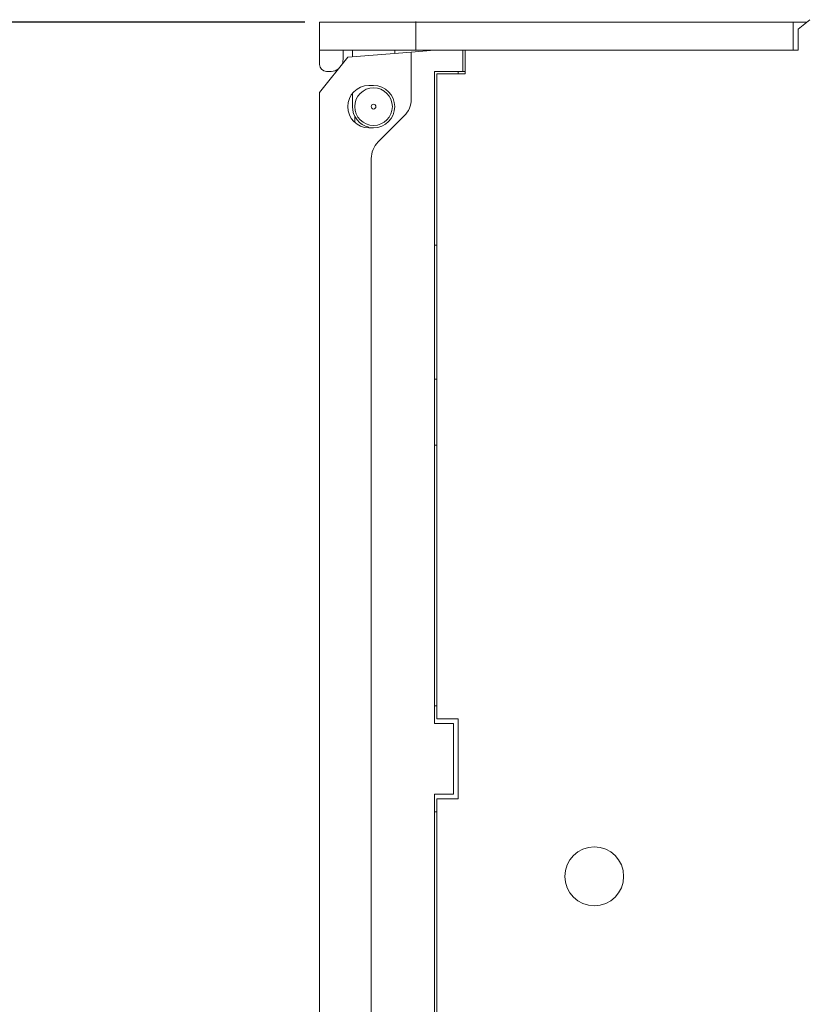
# Model space of a CAD drawing. Header units: inches. Extents: x 830 to 2908, y -1046 to 167.
# Tile 4 of 33: x 2593 to 2627, y -895 to -853. Entities that reach past the tile are written whole.
import ezdxf

# ---------------------------------------------------------------- set-up
doc = ezdxf.new("R2010")
doc.units = ezdxf.units.IN
doc.header["$LTSCALE"] = 23.1
doc.header["$MEASUREMENT"] = 0
doc.header["$PDSIZE"] = -5
doc.layers.get('0').update_dxf_attribs({"lineweight": 18})
doc.layers.get('Defpoints').update_dxf_attribs({"lineweight": 18})
doc.styles.add('文字样式①', font='txt')
doc.styles.add('鸿蒙CAD', font='txt')
doc.dimstyles.new('标准样式（宋体）', dxfattribs={"dimtxt": 3, "dimasz": 3, "dimexe": 1.25, "dimexo": 0.625, "dimtad": 1, "dimtoh": 1, "dimdec": 8, "dimdsep": 46, "dimtxsty": '文字样式①', "dimcen": 0, "dimdle": 6, "dimadec": 0, "dimazin": 0, "dimtfac": 1, "dimtofl": 0, "dimtmove": 0, "dimatfit": 3, "dimfxl": 0, "dimtolj": 1, "dimarcsym": 0})

# ---------------------------------------------------------------- blocks, each defined once
blk = doc.blocks.new('*D25')
at = {"color": 0, "lineweight": -2}
for p, q in [((2605.205, -852.814), (2588.684, -852.814)), ((2589.934, -855.814), (2589.934, -921.014)), ((2605.205, -924.014), (2588.684, -924.014))]:
    blk.add_line(p, q, dxfattribs=at)
at = {"color": 0}
for points in [[(2590.434, -855.814), (2589.434, -855.814), (2589.934, -852.814)], [(2589.434, -921.014), (2590.434, -921.014), (2589.934, -924.014)]]:
    blk.add_solid(points, dxfattribs=at)
at = {"layer": 'Defpoints', "color": 0}
for p in [(2605.83, -852.814), (2589.934, -924.014), (2605.83, -924.014)]:
    blk.add_point(p, dxfattribs=at)
at = {"color": 0, "lineweight": 0, "insert": (2587.764, -888.414), "char_height": 3, "attachment_point": 5, "rotation": 90, "style": '鸿蒙CAD'}
blk.add_mtext('\\A1;71.2%%P0.2', dxfattribs=at)

msp = doc.modelspace()

# ---------------------------------------------------------------- linework, layer by layer
at = {"color": 7, "linetype": 'Continuous', "lineweight": 0}
for p, q in [((2605.83, -854.614), (2605.83, -852.814)), ((2605.83, -852.814), (2626.579, -852.814)), ((2609.93, -854.014), (2609.93, -852.789)), ((2626.004, -854.014), (2626.004, -852.814)), ((2626.704, -852.714), (2626.204, -853.114)), ((2626.204, -853.114), (2626.204, -854.014)), ((2605.83, -854.014), (2626.204, -854.014)), ((2606.83, -854.014), (2606.83, -854.414)), ((2607.03, -854.314), (2609.73, -854.095)), ((2607.23, -854.014), (2607.23, -854.298)), ((2609.03, -854.014), (2609.03, -854.152)), ((2609.73, -854.095), (2610.73, -854.014)), ((2609.73, -854.095), (2609.73, -856.099)), ((2611.93, -854.014), (2611.93, -854.914)), ((2612.03, -855.014), (2612.03, -854.014)), ((2605.83, -855.814), (2607.03, -854.314)), ((2606.33, -854.914), (2606.13, -854.914)), ((2610.73, -882.664), (2610.73, -854.914)), ((2610.73, -854.914), (2612.03, -854.914)), ((2610.83, -882.464), (2610.83, -855.014)), ((2610.83, -855.014), (2612.03, -855.014)), ((2611.73, -855.014), (2611.73, -854.914)), ((2605.83, -855.814), (2605.83, -919.914)), ((2607.23, -855.869), (2607.23, -856.414)), ((2608.13, -855.514), (2607.93, -855.514)), ((2607.33, -857.079), (2607.33, -856.814)), ((2608.327, -857.918), (2609.437, -856.807)), ((2607.93, -857.314), (2608.13, -857.314)), ((2608.034, -858.625), (2608.034, -921.9)), ((2610.73, -862.314), (2610.83, -862.314)), ((2610.73, -868.014), (2610.83, -868.014)), ((2610.83, -870.814), (2610.73, -870.814)), ((2610.83, -881.914), (2610.73, -881.914)), ((2611.53, -882.664), (2610.73, -882.664)), ((2610.83, -882.464), (2611.73, -882.464)), ((2611.53, -885.664), (2611.53, -882.664)), ((2611.73, -885.864), (2611.73, -882.464)), ((2610.73, -907.514), (2610.73, -885.664)), ((2610.73, -885.664), (2611.53, -885.664)), ((2610.83, -907.314), (2610.83, -885.864)), ((2610.83, -885.864), (2611.73, -885.864)), ((2610.73, -886.414), (2610.83, -886.414))]:
    msp.add_line(p, q, dxfattribs=at)
for centre, radius in [((2608.13, -856.414), 0.8), ((2608.13, -856.414), 0.1), ((2617.53, -889.164), 1.25)]:
    msp.add_circle(centre, radius, dxfattribs=at)
for centre, radius, start, end in [((2606.13, -854.614), 0.3, 180, 270), ((2606.33, -854.414), 0.5, 334.171, 0), ((2606.33, -854.414), 0.5, 270, 308.8518), ((2607.93, -856.414), 0.9, 90, 270), ((2608.13, -856.414), 0.9, 270, 90), ((2608.73, -856.1), 1, 315, 0.0073), ((2608.13, -856.414), 0.9, 180, 257.3112), ((2609.034, -858.625), 1, 135, 180)]:
    msp.add_arc(centre, radius, start, end, dxfattribs=at)

# ---------------------------------------------------------------- dimensions: what is measured, and where the dimension line sits
at = {"color": 142, "lineweight": 0}
dim = msp.add_linear_dim(base=(2589.934, -924.014), p1=(2605.83, -852.814), p2=(2605.83, -924.014), angle=90, text='<>%%P0.2', dimstyle='标准样式（宋体）', override={"dimtad": 2, "dimdec": 1, "dimtxsty": '鸿蒙CAD', "dimtdec": 1, "dimarcsym": 1}, dxfattribs=at)
dim.commit()
dim.dimension.update_dxf_attribs({"geometry": '*D25', "text_midpoint": (2587.764, -888.414)})

doc.saveas('drawing.dxf')
